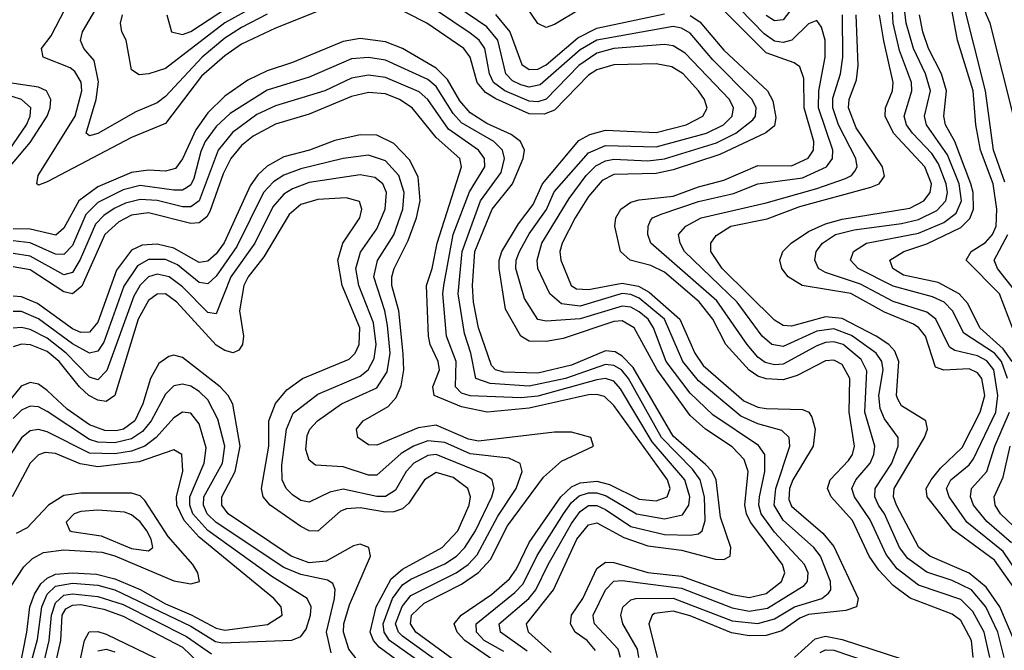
# Model space of a CAD drawing. Header units: inches. Extents: x 990535 to 1117859, y 769386 to 892122.
# Tile 86 of 256: x 1021825 to 1024153, y 853707 to 855198. Entities that reach past the tile are written whole.
import ezdxf

# ---------------------------------------------------------------- set-up
doc = ezdxf.new("R2010")
doc.units = ezdxf.units.IN
doc.header["$MEASUREMENT"] = 0
doc.layers.add('B0825', color=7, linetype='Continuous')

msp = doc.modelspace()

# ---------------------------------------------------------------- linework, layer by layer
at = {"layer": 'B0825', "color": 5}
for points, elevation in [([(1024178.2, 854958.2), (1024119.3, 855190), (1024080.4, 855280.4), (1024050, 855327.3), (1024039.3, 855359.3), (1024019.3, 855399.3), (1024009.2, 855410), (1024001.5, 855430), (1024002, 855442), (1023989.1, 855450), (1023990, 855462), (1023993.2, 855453.2), (1024010, 855451.8), (1024057.7, 855417.7), (1024137.5, 855337.5), (1024166, 855326)], 2140), ([(1022570, 855234.3), (1022430, 855178.4), (1022350, 855140.3), (1022310, 855113.1), (1022255.1, 855064.9), (1022170, 854953.2), (1022090, 854919.7), (1021890, 854814.6), (1021870, 854807.3), (1021865.8, 854810), (1021868.7, 854830), (1021956.4, 854970), (1021972.4, 855030), (1021970.6, 855050.6), (1021956.1, 855076.1), (1021944.7, 855084.7), (1021880.8, 855110), (1021877, 855130), (1021899.8, 855160.2), (1021966.9, 855290)], 2480), ([(1023289.1, 853690), (1023286, 853710), (1023251.3, 853770), (1023246.8, 853790), (1023251.2, 853808.8), (1023270, 853826.6), (1023281.7, 853830), (1023370, 853830.4), (1023510, 853777), (1023570, 853770.2), (1023610, 853781.3), (1023657.2, 853810), (1023721.9, 853830), (1023737.6, 853842.4), (1023742.9, 853850), (1023742.5, 853870), (1023718.6, 853930), (1023702.8, 853950), (1023630, 854015.1), (1023609.2, 854050), (1023612.8, 854090), (1023646, 854190), (1023644.7, 854210), (1023626.9, 854226.9), (1023570, 854242.9), (1023530, 854261.1), (1023430, 854344.1), (1023393.3, 854390), (1023350, 854490), (1023290, 854539.5), (1023270, 854548.4), (1023250, 854550.5), (1023150, 854521.3), (1023106.2, 854526.2), (1023078.5, 854550), (1023050.2, 854610.2), (1023048.4, 854630), (1023059.8, 854670), (1023124.6, 854775.4), (1023164.3, 854830), (1023187.2, 854852.8), (1023210, 854864.6), (1023230, 854868.6), (1023310, 854864.5), (1023350, 854869.4), (1023472.9, 854907.1), (1023518.6, 854930), (1023558.2, 854961.8), (1023564.5, 854970), (1023566.1, 854990), (1023556.7, 855010), (1023463.6, 855103.6), (1023410, 855166.3), (1023390, 855178), (1023370, 855181.9), (1023190, 855149.7), (1023150, 855127), (1023055.9, 855044.1), (1023030, 855038.9), (1023010, 855044.2), (1022990, 855053.8), (1022974.7, 855070), (1022955.7, 855150), (1022930, 855181.4), (1022770.3, 855290.3)], 2440), ([(1024118.6, 853690), (1024105.2, 853750), (1024078.9, 853798.9), (1024050, 853826.9), (1023950, 853861.3), (1023900.1, 853900.1), (1023873.5, 853933.5), (1023835.6, 854015.6), (1023799, 854070), (1023792.9, 854090), (1023801.7, 854110), (1023836.1, 854150), (1023844.8, 854170), (1023847, 854190), (1023823, 854270), (1023827.7, 854367.7), (1023814.8, 854394.8), (1023772, 854430), (1023750, 854436.5), (1023730, 854434.9), (1023710, 854427.1), (1023630, 854384.1), (1023610, 854382.5), (1023587.5, 854387.5), (1023570, 854400.5), (1023545.4, 854430), (1023473.6, 854533.6), (1023317.5, 854670), (1023309.9, 854690), (1023310.7, 854710), (1023316.5, 854723.5), (1023321.1, 854730), (1023341.5, 854738.5), (1023430, 854768.2), (1023512.5, 854787.5), (1023570, 854810.5), (1023675.7, 854824.3), (1023732.6, 854850), (1023746.8, 854870), (1023747.3, 854890), (1023713.4, 854990), (1023714.9, 855030), (1023729.9, 855110), (1023729.6, 855149.6), (1023720.8, 855180.8), (1023710, 855196.3), (1023690, 855188.7), (1023650.4, 855149.6), (1023630, 855144.4), (1023610, 855147.9), (1023585.1, 855165.1), (1023470, 855284.2)], 2360), ([(1024198.2, 853870), (1024150, 853940.5), (1024064.2, 854010), (1024022.6, 854070), (1024016.1, 854090), (1024026.2, 854110), (1024070, 854146), (1024080.3, 854159.7), (1024133, 854270), (1024137.7, 854310), (1024127.9, 854370), (1024111.8, 854391.8), (1024090, 854403.8), (1024036.3, 854416.3), (1024023.7, 854423.7), (1023991.3, 854490), (1023970, 854506.6), (1023890, 854531.6), (1023813.2, 854573.2), (1023730, 854600.2), (1023713.7, 854610), (1023704.8, 854630), (1023708.4, 854650), (1023723, 854670), (1023753.6, 854690), (1023798.2, 854701.8), (1023910, 854716.5), (1023950, 854726), (1023993.2, 854746.8), (1024014.9, 854770), (1024018.7, 854790), (1024015.7, 854810), (1023997.7, 854857.7), (1023981.8, 854881.8), (1023935.9, 854930), (1023921.8, 854950), (1023915.9, 854970), (1023934.3, 855030), (1023933.4, 855050), (1023905.4, 855125.4), (1023889.9, 855189.9), (1023884.8, 855290)], 2260), ([(1022410, 855211.2), (1022350, 855180), (1022310, 855154.8), (1022256.9, 855110), (1022170, 855016.4), (1022150, 855002.1), (1022099.9, 854980.1), (1022010, 854929.1), (1021990, 854923.7), (1021982.7, 854930), (1022006.4, 855010), (1022011.5, 855051.5), (1022001.7, 855101.7), (1021977.1, 855130), (1021968.9, 855148.9), (1021974.1, 855170), (1022031.6, 855268.4)], 2460), ([(1022172.9, 855210), (1022184.2, 855170), (1022210, 855163.6), (1022230, 855170.6), (1022362.4, 855257.6)], 2420), ([(1023245.5, 853690), (1023240.5, 853710), (1023184.3, 853770), (1023182.1, 853782.1), (1023180.9, 853790), (1023210, 853850), (1023230, 853870.3), (1023250, 853872.5), (1023390, 853853.8), (1023510, 853807.4), (1023550, 853799.8), (1023593, 853807), (1023679.5, 853860.5), (1023688, 853870), (1023689.1, 853890), (1023681, 853910), (1023610, 853986.5), (1023578.3, 854030), (1023572.9, 854050), (1023574, 854070), (1023587.2, 854130), (1023587, 854170), (1023571.6, 854191.6), (1023464, 854264), (1023410, 854315), (1023353.4, 854390), (1023324, 854470), (1023311, 854490), (1023290, 854507.8), (1023270, 854518.4), (1023250, 854521.3), (1023150, 854491.3), (1023070, 854485.1), (1023050, 854489), (1023019, 854539), (1022998.3, 854610), (1022998.8, 854630), (1023006.8, 854650), (1023030, 854691.9), (1023070.7, 854749.3), (1023089, 854791), (1023170, 854883.4), (1023210, 854900.9), (1023330, 854897.7), (1023448.9, 854930), (1023489.2, 854950), (1023509.6, 854970), (1023513.2, 854990), (1023503.3, 855010), (1023398.9, 855118.9), (1023370, 855136.7), (1023350, 855139.8), (1023230, 855130), (1023190, 855119.2), (1023146.8, 855090), (1023070, 855010.6), (1023050, 855003.8), (1023030, 855005.3), (1022972.4, 855030), (1022945.8, 855050), (1022935.7, 855070), (1022924.9, 855130), (1022911.9, 855150), (1022890, 855166.4), (1022770, 855248.5)], 2460), ([(1023150, 855223.6), (1023090, 855187.1), (1023070, 855180.1), (1023050, 855189.6), (1023010, 855249.1)], 2380), ([(1023669.5, 855250), (1023630, 855198.1), (1023610, 855195.4), (1023590, 855208.1)], 2340), ([(1024154, 854814), (1024127.1, 854890), (1024108.8, 855030), (1024053.3, 855250)], 2160), ([(1022410, 855246.6), (1022310, 855191.3), (1022170, 855083.3), (1022130.5, 855070.5), (1022107.9, 855067.9), (1022090, 855079.7), (1022077.2, 855150), (1022066.5, 855170), (1022063.4, 855190), (1022068.4, 855210)], 2440), ([(1023186.9, 853706.9), (1023166.7, 853730), (1023138.6, 853750), (1023127.6, 853770), (1023129.8, 853790), (1023156.9, 853830), (1023190, 853900.7), (1023210, 853915.2), (1023230, 853914.6), (1023310, 853891.1), (1023390, 853882.3), (1023510, 853839.4), (1023550, 853832.2), (1023590, 853841.6), (1023626.2, 853870), (1023634.3, 853890), (1023628.7, 853910), (1023552.7, 854010), (1023543.2, 854030), (1023539.7, 854050), (1023547.4, 854130), (1023538.4, 854158.4), (1023510, 854188.4), (1023446.7, 854230), (1023410, 854262.5), (1023332.2, 854370), (1023278.2, 854470), (1023250, 854485.9), (1023230, 854484.6), (1023110, 854444.5), (1023070, 854437.1), (1023030, 854438.3), (1023009.7, 854450), (1022973.7, 854513.7), (1022959.1, 854610), (1022958.9, 854630), (1022965.4, 854650), (1023004.6, 854715.4), (1023039, 854761), (1023060.9, 854810), (1023147.4, 854912.6), (1023172.8, 854927.2), (1023210, 854937.1), (1023330, 854931.6), (1023400.7, 854950), (1023440.4, 854970), (1023450.5, 854989.5), (1023443.9, 855010), (1023430.2, 855030), (1023393.7, 855070), (1023367.1, 855087.1), (1023330, 855093.9), (1023230, 855091.8), (1023190, 855080.1), (1023170, 855067.5), (1023090, 854984.3), (1023065.1, 854974.9), (1023030, 854976.1), (1022950.8, 855010.8), (1022926.4, 855026.4), (1022907.2, 855050), (1022890.2, 855110), (1022875.5, 855130), (1022788.2, 855190), (1022690, 855240)], 2480), ([(1024079.4, 853690), (1024075.3, 853730), (1024050, 853777.4), (1024030, 853792.5), (1023930.3, 853830.3), (1023890, 853860.1), (1023856.5, 853896.5), (1023833.6, 853930), (1023794.3, 854014.3), (1023743.5, 854070), (1023735.4, 854090), (1023741.1, 854110), (1023784.4, 854155.6), (1023794.1, 854170), (1023798.9, 854190), (1023786, 854270), (1023787.8, 854350), (1023770, 854382.6), (1023750, 854393.1), (1023730, 854391.9), (1023663.3, 854356.7), (1023630, 854347), (1023590, 854348.8), (1023570, 854355.1), (1023549.6, 854369.6), (1023494.7, 854430), (1023464.2, 854490), (1023431.3, 854531.3), (1023350, 854601.2), (1023317.3, 854617.3), (1023268.8, 854630), (1023245.3, 854650), (1023232, 854710), (1023234.9, 854730), (1023246.7, 854750), (1023270, 854766.5), (1023290, 854772.7), (1023370, 854781), (1023430, 854803.1), (1023490, 854818.5), (1023570, 854853.6), (1023650, 854852.6), (1023689.2, 854870.8), (1023701.6, 854890), (1023702.5, 854910), (1023679.7, 854990), (1023679.1, 855059.1), (1023670, 855086.9), (1023656.5, 855096.5), (1023590, 855120.3), (1023465.6, 855245.6)], 2380), ([(1024160.2, 854350), (1024146.2, 854390), (1024129.8, 854410), (1024057.3, 854457.3), (1024030.2, 854510), (1024010.5, 854530.5), (1023983.3, 854543.3), (1023890, 854568.1), (1023807.9, 854610), (1023789.2, 854630), (1023796.6, 854650), (1023827.3, 854670), (1023950, 854693.9), (1024010, 854718.8), (1024038.9, 854741.1), (1024052, 854770), (1024045.9, 854810), (1024019.1, 854879.1), (1023968.8, 854950), (1023964.3, 854970), (1023978.3, 855030), (1023967, 855070), (1023938.4, 855130), (1023921.2, 855190), (1023916.1, 855230)], 2240), ([(1024172.7, 854470), (1024141.6, 854550), (1024062.9, 854630), (1024074.4, 854650), (1024108.2, 854671.8), (1024125.4, 854690), (1024134.1, 854710), (1024135.5, 854750), (1024126.8, 854810), (1024096.8, 854890), (1024085.3, 854950), (1024079.5, 855030), (1024042.4, 855150), (1024027.7, 855230)], 2180), ([(1022950.3, 855210.3), (1022984.2, 855170), (1023012.1, 855092.1), (1023030, 855080.3), (1023050, 855081.4), (1023070, 855091.7), (1023144.7, 855155.3), (1023190, 855178.3), (1023350, 855212.5)], 2420), ([(1023410, 855208.6), (1023433.2, 855193.2), (1023490, 855126.1), (1023593, 855030), (1023606.1, 855006.1), (1023613.1, 854966.9), (1023610, 854947.6), (1023589.6, 854930.4), (1023480.5, 854879.5), (1023370, 854843.5), (1023330, 854835), (1023230, 854832.5), (1023202.1, 854817.9), (1023170, 854780.6), (1023138.5, 854730), (1023107.9, 854670), (1023102.5, 854650), (1023104.7, 854630), (1023128.7, 854570), (1023141.6, 854561.6), (1023170, 854560.5), (1023250, 854575.2), (1023288.4, 854568.4), (1023313.8, 854553.8), (1023386.3, 854490), (1023421.6, 854410), (1023440.8, 854380.8), (1023537.4, 854297.4), (1023570, 854282.1), (1023590, 854279), (1023676.2, 854276.2), (1023690.6, 854270.6), (1023698.2, 854258.2), (1023706.2, 854230), (1023700.9, 854190), (1023653.3, 854110), (1023645.4, 854090), (1023644, 854064), (1023650, 854048), (1023724.3, 853984.3), (1023750, 853952.3), (1023807.6, 853830), (1023803.4, 853810), (1023778.5, 853801.5), (1023690, 853791.8), (1023670, 853783.2), (1023626.8, 853753.2), (1023590, 853741.8), (1023550, 853741.2), (1023508.3, 853748.3), (1023410, 853788.3), (1023370, 853800), (1023326.2, 853793.8), (1023320.3, 853790), (1023313, 853770), (1023332.2, 853690)], 2420), ([(1024152.4, 853690), (1024137.6, 853750), (1024109.3, 853810), (1024075.1, 853850), (1024030, 853872.4), (1023970, 853891.6), (1023924.6, 853924.6), (1023904.9, 853950), (1023869.8, 854030), (1023855.5, 854050), (1023847.3, 854070), (1023847.8, 854090), (1023886.9, 854150), (1023901.9, 854190), (1023902.3, 854210), (1023870, 854254.8), (1023859.2, 854279.2), (1023856.4, 854310), (1023866.9, 854370), (1023863.1, 854390), (1023850.2, 854410), (1023791.6, 854451.6), (1023750, 854467.5), (1023710, 854462), (1023630, 854425.8), (1023603.2, 854430), (1023580.4, 854450), (1023521.3, 854530), (1023396.6, 854650), (1023386.4, 854670), (1023383, 854690), (1023400.2, 854710), (1023436.1, 854730), (1023590, 854765.6), (1023710, 854799.5), (1023777.2, 854822.8), (1023791.7, 854830), (1023799.7, 854840.3), (1023805.2, 854850), (1023801.7, 854870), (1023761, 854950), (1023747.6, 854990), (1023747.5, 855012.5), (1023765.8, 855070), (1023771.6, 855110), (1023770.8, 855210)], 2340), ([(1024176.3, 853730), (1024142.2, 853810), (1024110, 853856.6), (1024070, 853889.3), (1023976.7, 853930), (1023950.8, 853950), (1023898.2, 854050), (1023891.1, 854070), (1023893, 854090), (1023964.3, 854210), (1023971.5, 854230), (1023967.3, 854250), (1023910, 854285.4), (1023900.9, 854300.9), (1023897.8, 854310), (1023903.9, 854390), (1023894.3, 854414.3), (1023879.7, 854430), (1023849.8, 854449.8), (1023770, 854492), (1023730, 854496), (1023650, 854473.7), (1023630, 854475.5), (1023610, 854487.5), (1023486.4, 854610), (1023458.9, 854650), (1023458.9, 854670), (1023471.8, 854688.2), (1023506.2, 854710), (1023592.4, 854727.6), (1023670, 854756.4), (1023837.8, 854802.2), (1023857.2, 854810), (1023870, 854828.1), (1023865.4, 854850), (1023802.9, 854942.9), (1023784.6, 854990), (1023786, 855010), (1023803.9, 855056.1), (1023807.8, 855090), (1023802.8, 855210)], 2320), ([(1024179.6, 853850), (1024130, 853920.2), (1024032, 853992), (1023970.9, 854070), (1023968.1, 854090), (1023979.8, 854110), (1024002.1, 854137.9), (1024053.4, 854186.6), (1024096, 854270), (1024107.2, 854310), (1024100.1, 854350), (1024090, 854363.1), (1024070, 854372.8), (1024010, 854369.3), (1023990, 854376.9), (1023966.7, 854450), (1023951.2, 854470), (1023938.1, 854478.1), (1023870, 854506.7), (1023790, 854551.1), (1023675.3, 854570), (1023642, 854590), (1023626.9, 854610), (1023622.3, 854630), (1023629.4, 854650), (1023649.5, 854670), (1023690, 854697.5), (1023730, 854715.7), (1023770, 854727), (1023930, 854753), (1023963, 854770), (1023978.1, 854790), (1023980.5, 854810), (1023965.4, 854850), (1023891.3, 854930), (1023871, 854970), (1023872, 854990), (1023888.3, 855030), (1023890, 855050), (1023868, 855148), (1023858.2, 855210)], 2280), ([(1024171.6, 854390), (1024150, 854419.9), (1024095, 854470), (1024066.9, 854526.9), (1024046.5, 854550), (1023996.6, 854576.6), (1023914.5, 854594.5), (1023889.6, 854610), (1023882.5, 854630), (1023915.8, 854650), (1023970, 854668.6), (1024050, 854707.3), (1024071.8, 854728.2), (1024079.8, 854750), (1024079.2, 854790), (1024073.6, 854810), (1024036, 854910), (1024013.8, 854950), (1024010.2, 854970), (1024016.7, 855030), (1024004.7, 855070), (1023974, 855130), (1023960.4, 855170), (1023952.9, 855210)], 2220), ([(1023082, 853702), (1023027.9, 853750), (1023023.3, 853770), (1023086.9, 853850), (1023142.6, 853970), (1023170, 854003.6), (1023190, 854008.7), (1023253.7, 853973.7), (1023310, 853954), (1023390, 853944.1), (1023470, 853922.5), (1023490, 853922.2), (1023504.7, 853930), (1023506.4, 853950), (1023481.8, 854021.8), (1023472, 854110), (1023462, 854130), (1023446.8, 854146.8), (1023370, 854213.9), (1023275.5, 854375.5), (1023250, 854402.9), (1023232.9, 854412.9), (1023210, 854415.3), (1023130, 854381.2), (1023050, 854362.6), (1022970, 854364.5), (1022950, 854370), (1022940.6, 854380.6), (1022909.6, 854469.6), (1022898.5, 854530), (1022895.9, 854570), (1022901.1, 854650), (1022942, 854750), (1022990.3, 854810), (1023015.5, 854870), (1023018.9, 854890), (1023009.4, 854910), (1022987.2, 854927.2), (1022930, 854952.6), (1022890, 854977.8), (1022866.2, 855006.2), (1022836.6, 855056.6), (1022810, 855083.8), (1022730.4, 855130.4), (1022690, 855146), (1022630, 855154), (1022590, 855146.8), (1022470, 855096.9), (1022410, 855077.2), (1022364.8, 855055.2), (1022310, 855017.7), (1022270, 854977.8), (1022242, 854938), (1022210, 854869.3), (1022193.4, 854846.6), (1022170, 854840.2), (1022130, 854842.9), (1022090, 854837.3), (1022010, 854803.2), (1021965.1, 854770), (1021930, 854705.6), (1021910.9, 854689.1), (1021850, 854703.1), (1021810, 854703.6)], 2520), ([(1023025.1, 853705.1), (1022961.6, 853750), (1022959, 853770), (1023028.7, 853830), (1023045.6, 853850), (1023074.3, 853910), (1023130, 854007.3), (1023150, 854035.1), (1023170, 854049.2), (1023190, 854049.5), (1023210, 854039.9), (1023270, 854000.2), (1023350, 853981), (1023410, 853979.3), (1023430, 853982.9), (1023438.5, 853990), (1023445.6, 854014.4), (1023444.6, 854070), (1023434, 854110), (1023415.6, 854135.6), (1023342.6, 854210), (1023264.5, 854350), (1023248, 854370), (1023230, 854380.7), (1023210, 854383), (1023116, 854350), (1023030, 854332), (1022937.7, 854337.7), (1022903.8, 854350), (1022892.1, 854410), (1022876.6, 854456.6), (1022862.2, 854550), (1022871.2, 854650), (1022914.7, 854770), (1022963.2, 854836.8), (1022971.5, 854870), (1022966.9, 854890), (1022946.2, 854910), (1022870, 854954.6), (1022850, 854976.3), (1022810, 855040.2), (1022790, 855056.8), (1022690, 855102.3), (1022650, 855109.3), (1022610, 855105.6), (1022510, 855062.3), (1022410, 855031.8), (1022323.2, 854976.8), (1022290, 854945.8), (1022263.6, 854910), (1022253.3, 854886.7), (1022237.1, 854822.9), (1022230, 854808), (1022219.6, 854800.4), (1022210, 854795.1), (1022190, 854795.4), (1022110, 854806.5), (1022070, 854796.3), (1022010, 854766.1), (1021982, 854738), (1021950, 854664.3), (1021930, 854643.4), (1021910, 854644.1), (1021850, 854670.8), (1021810, 854675.2)], 2540), ([(1022970, 853704.7), (1022923, 853730), (1022905.1, 853750), (1022904.4, 853770), (1022995.8, 853844.2), (1023015.3, 853864.7), (1023048.6, 853931.4), (1023111, 854030), (1023130, 854056.8), (1023147.9, 854072.1), (1023170, 854079.8), (1023190, 854079.3), (1023212.1, 854072.1), (1023283.3, 854030), (1023350, 854017.8), (1023392.2, 854027.8), (1023407.3, 854050), (1023409.5, 854070), (1023397.9, 854110), (1023320.5, 854200.5), (1023245.6, 854325.6), (1023230, 854343.3), (1023210, 854349.6), (1023190, 854346.8), (1023050, 854308.4), (1023010, 854304.3), (1022890, 854308.9), (1022870, 854314.9), (1022855.3, 854330), (1022857.5, 854390), (1022834.5, 854450), (1022825.6, 854550), (1022827.8, 854570), (1022850, 854690), (1022888.9, 854791.1), (1022924.6, 854850), (1022924.2, 854870), (1022909.9, 854890), (1022839.3, 854939.3), (1022790, 855009.6), (1022770, 855027.5), (1022690, 855061.8), (1022650, 855067.1), (1022610, 855060), (1022546.7, 855030), (1022430, 854994.6), (1022386, 854974), (1022328.5, 854931.5), (1022294.2, 854890), (1022250, 854769.9), (1022230, 854755.8), (1022210, 854755.5), (1022150, 854771.1), (1022110, 854773.1), (1022075.8, 854764.2), (1022048.5, 854751.5), (1022024.3, 854735.7), (1022004.8, 854715.2), (1021968.6, 854631.4), (1021950, 854600.4), (1021930, 854595.1), (1021850, 854639.2), (1021810, 854645.6)], 2560), ([(1021800.1, 854890), (1021841.5, 854950), (1021850.2, 854970), (1021851.8, 854990), (1021829.8, 855009.8), (1021730, 855041.2)], 2540), ([(1021787, 854833), (1021850, 854907.7), (1021890, 854970.1), (1021897.5, 854990), (1021898.8, 855010), (1021888.7, 855030), (1021870, 855038.4), (1021790, 855050.3)], 2520), ([(1022956.1, 853676.1), (1022877.8, 853730), (1022859.2, 853750), (1022852.4, 853770), (1022868.9, 853790), (1022940.7, 853839.3), (1022983.5, 853876.5), (1022999.9, 853900.1), (1023030, 853962.4), (1023104.6, 854070), (1023130, 854093.8), (1023150, 854103.2), (1023190, 854106.9), (1023219.5, 854099.5), (1023290, 854064.7), (1023330, 854060.3), (1023356.2, 854070), (1023363.2, 854090), (1023356.9, 854110), (1023342.8, 854130), (1023230, 854286.4), (1023207.7, 854307.7), (1023190, 854312.4), (1023170, 854310.9), (1023030, 854279.7), (1022930.5, 854270.5), (1022870, 854282.6), (1022805.4, 854310), (1022801.9, 854330), (1022817.6, 854370), (1022814.3, 854390), (1022796, 854430), (1022791.8, 854450), (1022787.3, 854570), (1022800.3, 854610), (1022811.9, 854670), (1022869.9, 854850), (1022865.9, 854870), (1022810, 854920.1), (1022752.9, 854990), (1022723.4, 855010), (1022690, 855022.7), (1022650, 855026.2), (1022610, 855016.5), (1022510, 854975.2), (1022430, 854951.5), (1022377.4, 854922.6), (1022350, 854900.7), (1022324.6, 854870), (1022306.3, 854833.7), (1022275.1, 854744.9), (1022267.5, 854732.5), (1022250, 854718.2), (1022230, 854716.1), (1022130, 854741.7), (1022090, 854735.8), (1022059.6, 854720.4), (1022026.4, 854690), (1021972, 854568), (1021950, 854550), (1021930, 854555), (1021850, 854606.5), (1021810, 854613.9)], 2580), ([(1022870.5, 853670.5), (1022761.8, 853750), (1022749.6, 853770), (1022751.5, 853790), (1022781.5, 853818.5), (1022870, 853863.5), (1022910, 853890.9), (1022938.2, 853921.8), (1022978.4, 854001.6), (1023063.7, 854116.3), (1023106, 854154), (1023181.5, 854190), (1023175.9, 854210), (1023130, 854223.3), (1023090, 854222.9), (1022910, 854201.9), (1022886.6, 854206.6), (1022810, 854239.5), (1022767, 854233), (1022670, 854192), (1022650, 854192.8), (1022624.5, 854210), (1022621.9, 854230), (1022637.3, 854250), (1022696.6, 854283.4), (1022715, 854305), (1022727.3, 854332.7), (1022733.2, 854370), (1022731.7, 854408.3), (1022721.6, 854510), (1022705.4, 854570), (1022705.4, 854590), (1022710.9, 854610), (1022743.9, 854676.1), (1022763.6, 854730), (1022772.2, 854770), (1022767, 854827), (1022746.8, 854866.8), (1022710, 854905.9), (1022670, 854925.5), (1022630, 854926), (1022570, 854912.3), (1022510.8, 854890), (1022450, 854874.4), (1022410, 854851.7), (1022388.5, 854831.5), (1022370, 854805.4), (1022309.1, 854670.9), (1022290, 854644.9), (1022270, 854627.1), (1022250, 854624.5), (1022190, 854658.3), (1022150, 854667.5), (1022114.5, 854665.5), (1022090, 854653.2), (1022053.9, 854606.1), (1022010, 854483.4), (1021990, 854459.3), (1021970, 854458.5), (1021950, 854467.3), (1021867.2, 854527.2), (1021830, 854543.3), (1021810, 854544.8)], 2620), ([(1022840.8, 853660.8), (1022730, 853740.3), (1022720.7, 853750), (1022714, 853770), (1022729.6, 853810.4), (1022750, 853836.5), (1022856.8, 853890), (1022885.2, 853910), (1022907.1, 853932.9), (1022955.3, 854024.7), (1022999.3, 854090), (1023013.2, 854130), (1023008.7, 854148.7), (1022981.4, 854161.4), (1022890, 854172), (1022830, 854198.3), (1022790, 854202.4), (1022756, 854190), (1022727.2, 854172.8), (1022670, 854121.1), (1022650, 854121.1), (1022590, 854140.6), (1022525, 854145), (1022510, 854156.8), (1022501.9, 854181.9), (1022504.9, 854215.1), (1022511.2, 854230), (1022529.1, 854250), (1022586.4, 854290), (1022670, 854327.9), (1022694, 854366), (1022701.5, 854410), (1022694.9, 854474.9), (1022688.4, 854510), (1022662.4, 854590), (1022671.3, 854628.7), (1022710.2, 854689.8), (1022731.1, 854750), (1022734.2, 854790), (1022721.5, 854830), (1022690, 854864.4), (1022650, 854877.9), (1022590, 854870.4), (1022490, 854846), (1022449.6, 854830.4), (1022425.3, 854814.7), (1022401.9, 854790), (1022338.3, 854661.7), (1022290, 854591.6), (1022270, 854574.1), (1022250, 854576.5), (1022198.3, 854618.3), (1022170, 854631.5), (1022130, 854631.6), (1022103.7, 854616.3), (1022071.6, 854568.4), (1022024, 854436), (1022010, 854414.6), (1021990, 854409.7), (1021950, 854431.6), (1021870, 854490.8), (1021830, 854508.3), (1021810, 854508.4)], 2640), ([(1022812.9, 853650), (1022699.7, 853730), (1022687, 853750), (1022684.9, 853770), (1022707, 853830), (1022730, 853861.7), (1022750, 853875.4), (1022830, 853911.6), (1022857.7, 853930), (1022877.6, 853950), (1022903.2, 853990), (1022941.2, 854070), (1022947.4, 854090), (1022942.6, 854110), (1022924, 854124), (1022810, 854170.5), (1022790, 854167.8), (1022757.1, 854150), (1022738.9, 854130), (1022713.8, 854086.2), (1022690, 854071.2), (1022670, 854071.2), (1022590, 854088), (1022558.7, 854081.3), (1022510, 854057.5), (1022490, 854061.4), (1022470, 854074.8), (1022455.1, 854090), (1022445.8, 854110), (1022445.2, 854145.2), (1022455.7, 854230), (1022472, 854268), (1022530, 854312.9), (1022630, 854355.1), (1022649.3, 854370.7), (1022663.2, 854396.8), (1022668.3, 854430), (1022661.6, 854481.6), (1022627, 854570), (1022619.7, 854610), (1022631.3, 854648.7), (1022670, 854703.4), (1022689.2, 854750), (1022692.6, 854790), (1022684, 854810), (1022665.1, 854825.1), (1022630, 854831.5), (1022510, 854813.1), (1022470, 854798.3), (1022450, 854785.5), (1022424.1, 854755.9), (1022380.9, 854670), (1022324.3, 854590), (1022290, 854502.6), (1022270, 854506.1), (1022210, 854566.6), (1022179, 854590), (1022150, 854596.8), (1022130, 854590), (1022110, 854570.8), (1022095.2, 854544.8), (1022031.6, 854368.4), (1022010, 854347), (1021990, 854353.3), (1021935.6, 854410), (1021890, 854445.3), (1021850, 854465.6), (1021830, 854470.7), (1021810, 854468.7)], 2660), ([(1022817.7, 853610), (1022674.9, 853714.9), (1022661.6, 853730), (1022654.2, 853750), (1022668.3, 853810), (1022703.5, 853876.5), (1022730, 853899.4), (1022824, 853950), (1022860.8, 853990), (1022887.9, 854050), (1022891, 854070), (1022884.7, 854090), (1022850, 854115.9), (1022810, 854127.6), (1022782, 854110), (1022744.9, 854055.1), (1022730, 854041.8), (1022710, 854034.4), (1022690, 854033.9), (1022630, 854044.4), (1022598.2, 854041.8), (1022584.1, 854035.9), (1022530, 853989.2), (1022510, 853989.5), (1022490, 854000.2), (1022417.8, 854050), (1022400.9, 854070), (1022396.9, 854090), (1022414.2, 854190), (1022414.1, 854250), (1022430, 854291), (1022456.8, 854323.2), (1022493.9, 854350), (1022604.4, 854395.6), (1022618.6, 854410), (1022627.9, 854430), (1022629.1, 854470), (1022587.9, 854570), (1022577.7, 854630), (1022589.4, 854670), (1022629.6, 854730), (1022634.1, 854750), (1022628.6, 854768.6), (1022597.2, 854777.2), (1022530, 854773.4), (1022490, 854761.7), (1022462.1, 854737.9), (1022402.6, 854637.4), (1022365.6, 854590), (1022355.3, 854570), (1022345.2, 854510), (1022354.1, 854450), (1022352.4, 854430), (1022343.1, 854416.9), (1022330, 854410.6), (1022310, 854415.8), (1022290, 854428.8), (1022197.1, 854530), (1022170, 854549.9), (1022150, 854549.6), (1022130, 854534.4), (1022105.8, 854490), (1022050.2, 854310), (1022030, 854295.4), (1022010, 854298.3), (1021988.5, 854310), (1021966.4, 854330), (1021919, 854390), (1021890, 854414.1), (1021850.6, 854429.4), (1021830, 854431), (1021810, 854424.5)], 2680), ([(1024178.2, 854558.2), (1024136.9, 854610), (1024129.1, 854630), (1024161.6, 854690)], 2160), ([(1022624.2, 853684.2), (1022603.3, 853710), (1022590.5, 853750), (1022591.9, 853770), (1022605.3, 853814.7), (1022654.5, 853930), (1022650.4, 853950), (1022630, 853958.1), (1022614.3, 853954.3), (1022550, 853918), (1022510, 853914.3), (1022467.5, 853930), (1022317.8, 854030), (1022302.9, 854050), (1022303, 854070), (1022334.9, 854130), (1022346.8, 854190), (1022329, 854289), (1022318.3, 854310), (1022299.6, 854330), (1022210, 854399.2), (1022190, 854404.7), (1022178.1, 854401.9), (1022154.4, 854385.6), (1022134.7, 854350), (1022116.6, 854290), (1022097.7, 854250), (1022070.7, 854230), (1022053.8, 854226.2), (1022026.7, 854226.7), (1021990, 854240.1), (1021937.3, 854277.3), (1021890, 854321.8), (1021870, 854336.2), (1021850, 854340.6), (1021828.5, 854331.5), (1021750, 854235.9)], 2720), ([(1022561.4, 853701.4), (1022550.8, 853750), (1022569.9, 853830), (1022571.3, 853851.3), (1022565.4, 853865.4), (1022553.3, 853873.3), (1022490, 853886.4), (1022450, 853903.3), (1022290, 854009.6), (1022268.4, 854030), (1022260.1, 854050), (1022260.9, 854070), (1022304.5, 854150), (1022310, 854190), (1022294, 854254), (1022270, 854299.1), (1022250, 854319.3), (1022230, 854331.6), (1022210, 854336.5), (1022190, 854332.6), (1022170, 854313.2), (1022136.4, 854250), (1022115.6, 854224.4), (1022090, 854207), (1022050, 854197.6), (1022010, 854199.5), (1021990, 854205.9), (1021890, 854271.7), (1021870, 854282.6), (1021850, 854284.5), (1021830, 854275.2), (1021810, 854255.3)], 2740), ([(1021850.5, 853670), (1021867.1, 853732.9), (1021877.8, 853810), (1021890, 853839.5), (1021910, 853859.2), (1021950, 853866.2), (1022010, 853860.8), (1022050, 853850.4), (1022230, 853764), (1022288.3, 853728.3), (1022304.8, 853724.8), (1022468.5, 853731.5), (1022490, 853739.7), (1022502.6, 853757.4), (1022513.2, 853790), (1022514.6, 853810), (1022505.3, 853830), (1022421.5, 853881.5), (1022270, 853990.5), (1022234.7, 854030), (1022227.6, 854050), (1022227.9, 854070), (1022261.8, 854150), (1022265.8, 854185.8), (1022250, 854242.4), (1022230, 854267.6), (1022210, 854270.3), (1022190, 854256.5), (1022147.9, 854210), (1022120.9, 854190), (1022090, 854178.1), (1022050, 854171.4), (1021990, 854173.3), (1021890, 854223.8), (1021870, 854229.1), (1021850, 854226.2), (1021830, 854209.9), (1021774, 854126)], 2760), ([(1024170, 853961), (1024111.5, 854011.5), (1024079.8, 854050), (1024073.2, 854070), (1024075.2, 854090), (1024111.5, 854130), (1024130.5, 854190), (1024165.2, 854270)], 2240), ([(1021822.2, 853650), (1021842.4, 853750), (1021849.4, 853810), (1021860.4, 853839.6), (1021875.7, 853864.3), (1021890, 853877.6), (1021910, 853887.1), (1021950, 853890.5), (1022006.8, 853886.8), (1022050, 853876.5), (1022110, 853850.8), (1022170, 853816.7), (1022231.1, 853791.1), (1022290, 853759.5), (1022310, 853754.7), (1022411.5, 853768.5), (1022445.8, 853790), (1022443.8, 853810), (1022426.5, 853830), (1022250, 853974.5), (1022213.8, 854013.8), (1022196.9, 854050), (1022195.8, 854070), (1022211, 854131), (1022208.5, 854170), (1022190, 854181.2), (1022107.5, 854152.5), (1022010, 854140.9), (1021968, 854148), (1021910, 854172.8), (1021885.5, 854174.5), (1021870, 854169.6), (1021850.2, 854149.8), (1021807.8, 854070)], 2780), ([(1024190, 853986.6), (1024143.9, 854030), (1024131, 854050), (1024129.3, 854070), (1024150, 854116.8), (1024166.9, 854190)], 2220), ([(1021803.4, 853856.6), (1021835.3, 853904.7), (1021856, 853924), (1021881.7, 853938.3), (1021930, 853945), (1022019.4, 853939.4), (1022050, 853930.7), (1022190, 853871.7), (1022230, 853864.4), (1022250.3, 853869.7), (1022246.6, 853890), (1022234.4, 853910), (1022176, 853976), (1022121.2, 854061.2), (1022110, 854072.2), (1022090, 854078.4), (1021970, 854078.8), (1021930, 854073.3), (1021893.1, 854050), (1021843.2, 853996.8), (1021816.8, 853983.2)], 2820), ([(1021875.8, 853650), (1021895, 853730), (1021900.5, 853790), (1021910, 853819.2), (1021930, 853837.8), (1021950, 853840.9), (1022010, 853834.4), (1022070, 853815.3), (1022219.7, 853739.7), (1022278.6, 853698.6)], 2740), ([(1021904.3, 853650), (1021922.9, 853730), (1021926.1, 853790), (1021934.6, 853805.4), (1021950, 853814.2), (1021970, 853815.1), (1022024.1, 853804.1), (1022070, 853787.9), (1022210, 853714.7), (1022250, 853676.9)], 2720), ([(1021961.1, 853650), (1021978.8, 853730), (1021989.4, 853750.6), (1022010, 853751.9), (1022030, 853745.4), (1022170, 853677.2)], 2680), ([(1023656.7, 853690), (1023705.7, 853734.3), (1023730, 853740.4), (1023770, 853732.3), (1023907.7, 853687.7)], 2380), ([(1022010, 853705.5), (1022030, 853710.2), (1022050, 853703.3)], 2660), ([(1023717.7, 853702.3), (1023730, 853708.3), (1023750, 853707.8), (1023910, 853653.4)], 2360)]:
    msp.add_lwpolyline(points, dxfattribs=dict(at, elevation=elevation))
at = {"layer": 'B0825', "color": 5, "elevation": 2840}
msp.add_lwpolyline([(1022010, 854038.2), (1021970, 854035.3), (1021953.8, 854030), (1021935.5, 854010), (1021943.5, 853990), (1021948.3, 853988.3), (1022017.9, 853977.9), (1022090, 853947.7), (1022130, 853942.7), (1022140.1, 853950), (1022136.4, 853970), (1022125.8, 853990), (1022110, 854011.2), (1022090, 854027.4), (1022073.5, 854033.5)], close=True, dxfattribs=at)

doc.saveas('drawing.dxf')
